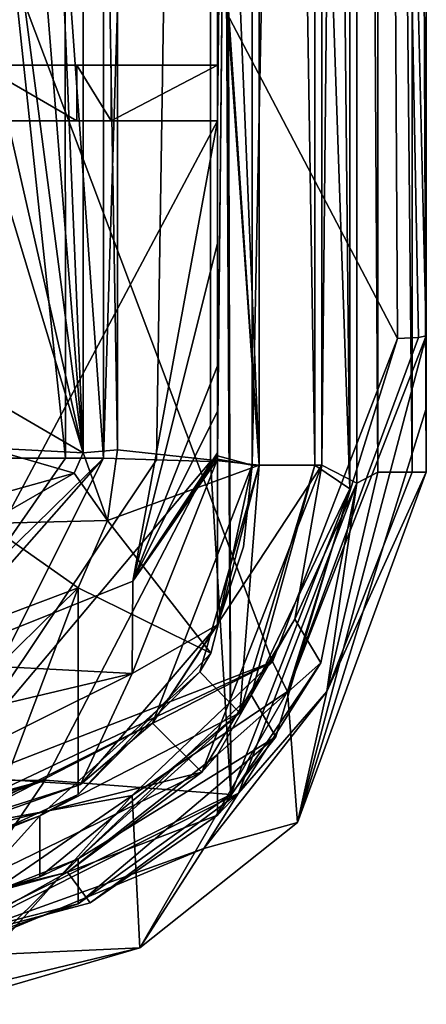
# Model space of a CAD drawing. Extents: x -200 to 200, y -702 to 625.
# Tile 84 of 256: x -66 to -60, y -698 to -684. Entities that reach past the tile are written whole.
import ezdxf

# ---------------------------------------------------------------- set-up
doc = ezdxf.new("R2010")
doc.units = 0
doc.header["$LTSCALE"] = 4.479492
for name, color, linetype in [('101', 7, 'CONTINUOUS'), ('105', 7, 'CONTINUOUS'), ('115', 7, 'CONTINUOUS'), ('140', 7, 'CONTINUOUS'), ('144', 7, 'CONTINUOUS'), ('158', 7, 'CONTINUOUS'), ('162', 7, 'CONTINUOUS'), ('212', 7, 'CONTINUOUS'), ('251', 7, 'CONTINUOUS'), ('33', 7, 'CONTINUOUS'), ('343', 7, 'CONTINUOUS'), ('352', 7, 'CONTINUOUS'), ('357', 7, 'CONTINUOUS'), ('423', 7, 'CONTINUOUS'), ('424', 7, 'CONTINUOUS'), ('478', 7, 'CONTINUOUS'), ('483', 7, 'CONTINUOUS'), ('509', 7, 'CONTINUOUS'), ('514', 7, 'CONTINUOUS'), ('524', 7, 'CONTINUOUS'), ('53', 7, 'CONTINUOUS'), ('542', 7, 'CONTINUOUS'), ('545', 7, 'CONTINUOUS'), ('546', 7, 'CONTINUOUS'), ('552', 7, 'CONTINUOUS'), ('56', 7, 'CONTINUOUS'), ('567', 7, 'CONTINUOUS'), ('570', 7, 'CONTINUOUS'), ('576', 7, 'CONTINUOUS'), ('579', 7, 'CONTINUOUS'), ('595', 7, 'CONTINUOUS'), ('605', 7, 'CONTINUOUS'), ('612', 7, 'CONTINUOUS'), ('617', 7, 'CONTINUOUS'), ('635', 7, 'CONTINUOUS'), ('638', 7, 'CONTINUOUS'), ('657', 7, 'CONTINUOUS'), ('663', 7, 'CONTINUOUS'), ('684', 7, 'CONTINUOUS'), ('685', 7, 'CONTINUOUS'), ('691', 7, 'CONTINUOUS'), ('701', 7, 'CONTINUOUS'), ('703', 7, 'CONTINUOUS'), ('713', 7, 'CONTINUOUS'), ('718', 7, 'CONTINUOUS'), ('719', 7, 'CONTINUOUS'), ('733', 7, 'CONTINUOUS'), ('74', 7, 'CONTINUOUS')]:
    doc.layers.add(name, color=color, linetype=linetype)

msp = doc.modelspace()

# ---------------------------------------------------------------- linework, layer by layer
at = {"layer": '101', "color": 7, "linetype": 'CONTINUOUS'}
for points in [[(-66.158, -661.616, -7.133), (-64.926, -690.559, -9.775), (-66.511, -670.874, -6.375), (-66.158, -661.616, -7.133)], [(-64.926, -661.57, -9.775), (-64.926, -690.559, -9.775), (-66.158, -661.616, -7.133), (-64.926, -661.57, -9.775)], [(-64.926, -690.559, -9.775), (-66.313, -680.014, -6.8), (-66.511, -670.874, -6.375), (-64.926, -690.559, -9.775)], [(-66.313, -680.014, -6.8), (-64.926, -690.559, -9.775), (-66.313, -684.494, -6.8), (-66.313, -680.014, -6.8)], [(-66.313, -684.494, -6.8), (-64.926, -690.559, -9.775), (-66.313, -685.994, -6.8), (-66.313, -684.494, -6.8)], [(-66.313, -685.994, -6.8), (-64.926, -690.559, -9.775), (-66.313, -689.755, -6.8), (-66.313, -685.994, -6.8)], [(-66.313, -689.755, -6.8), (-64.926, -690.559, -9.775), (-66.315, -690.486, -6.796), (-66.313, -689.755, -6.8)], [(-66.315, -690.486, -6.796), (-65.057, -690.851, -9.493), (-66.316, -691.2, -6.793), (-66.315, -690.486, -6.796)], [(-64.926, -690.559, -9.775), (-65.057, -690.851, -9.493), (-66.315, -690.486, -6.796), (-64.926, -690.559, -9.775)], [(-65.057, -690.851, -9.493), (-66.316, -691.575, -6.794), (-66.316, -691.2, -6.793), (-65.057, -690.851, -9.493)]]:
    msp.add_3dface(points, dxfattribs=at)
at = {"layer": '105', "color": 7, "linetype": 'CONTINUOUS'}
for points in [[(-62.4, -640.692, -11.805), (-61.6, -690.736, -11.805), (-62.4, -690.736, -11.805), (-62.4, -640.692, -11.805)], [(-61.6, -640.692, -11.805), (-61.6, -690.736, -11.805), (-62.4, -640.692, -11.805), (-61.6, -640.692, -11.805)], [(-62.4, -690.736, -11.805), (-62.678, -694.292, -11.805), (-63.251, -693.704, -11.805), (-62.4, -690.736, -11.805)], [(-61.6, -690.736, -11.805), (-62.678, -694.292, -11.805), (-62.4, -690.736, -11.805), (-61.6, -690.736, -11.805)], [(-62.678, -694.292, -11.805), (-65.549, -695.771, -11.805), (-63.251, -693.704, -11.805), (-62.678, -694.292, -11.805)], [(-62.678, -694.292, -11.805), (-65.549, -696.648, -11.805), (-65.549, -695.771, -11.805), (-62.678, -694.292, -11.805)]]:
    msp.add_3dface(points, dxfattribs=at)
at = {"layer": '115', "color": 7, "linetype": 'CONTINUOUS'}
for points in [[(-62.4, -640.692, -10.919), (-62.4, -690.736, -10.919), (-64.437, -641.253, -10.919), (-62.4, -640.692, -10.919)], [(-64.437, -641.253, -10.919), (-62.4, -690.736, -10.919), (-64.437, -660.55, -10.919), (-64.437, -641.253, -10.919)], [(-64.437, -660.55, -10.919), (-62.4, -690.736, -10.919), (-64.437, -661.55, -10.919), (-64.437, -660.55, -10.919)], [(-64.437, -661.55, -10.919), (-62.4, -690.736, -10.919), (-64.437, -690.517, -10.919), (-64.437, -661.55, -10.919)], [(-64.437, -690.517, -10.919), (-62.4, -690.736, -10.919), (-64.579, -691.533, -10.919), (-64.437, -690.517, -10.919)], [(-62.4, -690.736, -10.919), (-63.093, -693.435, -10.919), (-64.579, -691.533, -10.919), (-62.4, -690.736, -10.919)], [(-63.093, -693.435, -10.919), (-65, -692.495, -10.919), (-64.579, -691.533, -10.919), (-63.093, -693.435, -10.919)], [(-63.093, -693.435, -10.919), (-65, -695.465, -10.919), (-65, -692.495, -10.919), (-63.093, -693.435, -10.919)]]:
    msp.add_3dface(points, dxfattribs=at)
at = {"layer": '140', "color": 7, "linetype": 'CONTINUOUS'}
for points in [[(-61.6, -690.736, -10.919), (-61.6, -690.736, -11.805), (-61.6, -640.692, -11.805), (-61.6, -690.736, -10.919)], [(-61.6, -690.736, -10.919), (-61.6, -640.692, -11.805), (-61.6, -640.692, -10.919), (-61.6, -690.736, -10.919)]]:
    msp.add_3dface(points, dxfattribs=at)
at = {"layer": '144', "color": 7, "linetype": 'CONTINUOUS'}
for points in [[(-62.4, -690.736, -10.919), (-63.251, -693.704, -11.805), (-63.093, -693.435, -10.919), (-62.4, -690.736, -10.919)], [(-62.4, -690.736, -11.805), (-63.251, -693.704, -11.805), (-62.4, -690.736, -10.919), (-62.4, -690.736, -11.805)], [(-63.093, -693.435, -10.919), (-63.251, -693.704, -11.805), (-65, -695.465, -10.919), (-63.093, -693.435, -10.919)], [(-63.251, -693.704, -11.805), (-65.549, -695.771, -11.805), (-65, -695.465, -10.919), (-63.251, -693.704, -11.805)], [(-65, -695.465, -10.919), (-65.549, -695.771, -11.805), (-66.36, -696.091, -10.882), (-65, -695.465, -10.919)], [(-65.549, -695.771, -11.805), (-66.663, -696.175, -11.773), (-66.36, -696.091, -10.882), (-65.549, -695.771, -11.805)]]:
    msp.add_3dface(points, dxfattribs=at)
at = {"layer": '158', "color": 7, "linetype": 'CONTINUOUS'}
for points in [[(-62.162, -694.636, -10.919), (-61.1, -691.075, -10.919), (-62.808, -695.466, -8.963), (-62.162, -694.636, -10.919)], [(-61.1, -691.075, -10.919), (-61.1, -691.075, -8.986), (-62.808, -695.466, -8.963), (-61.1, -691.075, -10.919)], [(-65, -697.032, -10.919), (-62.162, -694.636, -10.919), (-62.808, -695.466, -8.963), (-65, -697.032, -10.919)], [(-65, -697.032, -10.919), (-62.808, -695.466, -8.963), (-67.03, -697.55, -8.86), (-65, -697.032, -10.919)], [(-65.994, -697.373, -10.893), (-65, -697.032, -10.919), (-67.03, -697.55, -8.86), (-65.994, -697.373, -10.893)]]:
    msp.add_3dface(points, dxfattribs=at)
at = {"layer": '162', "color": 7, "linetype": 'CONTINUOUS'}
for points in [[(-61.6, -690.736, -11.805), (-62.515, -694.034, -10.919), (-62.678, -694.292, -11.805), (-61.6, -690.736, -11.805)], [(-61.6, -690.736, -10.919), (-62.515, -694.034, -10.919), (-61.6, -690.736, -11.805), (-61.6, -690.736, -10.919)], [(-62.515, -694.034, -10.919), (-65, -696.39, -10.919), (-62.678, -694.292, -11.805), (-62.515, -694.034, -10.919)], [(-62.678, -694.292, -11.805), (-65, -696.39, -10.919), (-65.549, -696.648, -11.805), (-62.678, -694.292, -11.805)], [(-65, -696.39, -10.919), (-66.365, -696.923, -10.882), (-65.549, -696.648, -11.805), (-65, -696.39, -10.919)], [(-65.549, -696.648, -11.805), (-66.365, -696.923, -10.882), (-66.659, -696.994, -11.773), (-65.549, -696.648, -11.805)]]:
    msp.add_3dface(points, dxfattribs=at)
at = {"layer": '212', "color": 7, "linetype": 'CONTINUOUS'}
for points in [[(-63.1, -641.117, -8.958), (-64.635, -682.981, -5.666), (-64.635, -690.638, -5.666), (-63.1, -641.117, -8.958)], [(-63.877, -690.662, -7.292), (-63.1, -641.117, -8.958), (-64.635, -690.638, -5.666), (-63.877, -690.662, -7.292)], [(-63.1, -690.685, -8.958), (-63.1, -641.117, -8.958), (-63.877, -690.662, -7.292), (-63.1, -690.685, -8.958)]]:
    msp.add_3dface(points, dxfattribs=at)
at = {"layer": '251', "color": 7, "linetype": 'CONTINUOUS'}
for points in [[(-64.437, -661.55, -10.919), (-64.437, -690.517, -10.919), (-64.926, -661.57, -9.775), (-64.437, -661.55, -10.919)], [(-64.437, -690.517, -10.919), (-64.926, -690.559, -9.775), (-64.926, -661.57, -9.775), (-64.437, -690.517, -10.919)]]:
    msp.add_3dface(points, dxfattribs=at)
at = {"layer": '33', "color": 7, "linetype": 'CONTINUOUS'}
for points in [[(-62.99, -636.074, -8.96), (-63.1, -641.117, -8.958), (-62.808, -695.466, -8.963), (-62.99, -636.074, -8.96)], [(-61.1, -691.075, -8.986), (-61.1, -640.656, -8.986), (-62.99, -636.074, -8.96), (-61.1, -691.075, -8.986)], [(-61.1, -691.075, -8.986), (-62.99, -636.074, -8.96), (-62.808, -695.466, -8.963), (-61.1, -691.075, -8.986)], [(-63.1, -641.117, -8.958), (-63.1, -690.685, -8.958), (-62.808, -695.466, -8.963), (-63.1, -641.117, -8.958)], [(-63.1, -690.685, -8.958), (-65.472, -695.257, -8.906), (-62.808, -695.466, -8.963), (-63.1, -690.685, -8.958)], [(-65.472, -695.257, -8.906), (-69.174, -696.625, -8.783), (-67.03, -697.55, -8.86), (-65.472, -695.257, -8.906)], [(-62.808, -695.466, -8.963), (-65.472, -695.257, -8.906), (-67.03, -697.55, -8.86), (-62.808, -695.466, -8.963)]]:
    msp.add_3dface(points, dxfattribs=at)
at = {"layer": '343', "color": 7, "linetype": 'CONTINUOUS'}
for points in [[(-64.437, -690.517, -10.919), (-64.579, -691.533, -10.919), (-64.926, -690.559, -9.775), (-64.437, -690.517, -10.919)], [(-64.926, -690.559, -9.775), (-64.579, -691.533, -10.919), (-65.057, -690.851, -9.493), (-64.926, -690.559, -9.775)], [(-65.057, -690.851, -9.493), (-64.579, -691.533, -10.919), (-66.316, -691.575, -6.794), (-65.057, -690.851, -9.493)], [(-66.316, -691.575, -6.794), (-65, -692.495, -10.919), (-67.388, -693.398, -6.732), (-66.316, -691.575, -6.794)], [(-64.579, -691.533, -10.919), (-65, -692.495, -10.919), (-66.316, -691.575, -6.794), (-64.579, -691.533, -10.919)], [(-65, -692.495, -10.919), (-66.437, -693.903, -10.88), (-67.388, -693.398, -6.732), (-65, -692.495, -10.919)]]:
    msp.add_3dface(points, dxfattribs=at)
at = {"layer": '352', "color": 7, "linetype": 'CONTINUOUS'}
for points in [[(-65, -696.39, -10.919), (-65.994, -697.373, -10.893), (-66.365, -696.923, -10.882), (-65, -696.39, -10.919)], [(-65, -697.032, -10.919), (-65.994, -697.373, -10.893), (-65, -696.39, -10.919), (-65, -697.032, -10.919)]]:
    msp.add_3dface(points, dxfattribs=at)
at = {"layer": '357', "color": 7, "linetype": 'CONTINUOUS'}
for points in [[(-64.635, -690.638, -5.666), (-67.411, -693.778, -4.8), (-66.963, -695.272, -5.883), (-64.635, -690.638, -5.666)], [(-64.635, -690.638, -5.666), (-66.353, -692.315, -4.8), (-67.411, -693.778, -4.8), (-64.635, -690.638, -5.666)], [(-65.995, -690.638, -4.8), (-66.353, -692.315, -4.8), (-65.182, -690.638, -5.039), (-65.995, -690.638, -4.8)], [(-66.353, -692.315, -4.8), (-64.635, -690.638, -5.666), (-65.182, -690.638, -5.039), (-66.353, -692.315, -4.8)]]:
    msp.add_3dface(points, dxfattribs=at)
at = {"layer": '423', "color": 7, "linetype": 'CONTINUOUS'}
for points in [[(-65.549, -695.771, -11.805), (-66.659, -696.994, -11.773), (-66.663, -696.175, -11.773), (-65.549, -695.771, -11.805)], [(-65.549, -696.648, -11.805), (-66.659, -696.994, -11.773), (-65.549, -695.771, -11.805), (-65.549, -696.648, -11.805)]]:
    msp.add_3dface(points, dxfattribs=at)
at = {"layer": '424', "color": 7, "linetype": 'CONTINUOUS'}
for points in [[(-65, -692.495, -10.919), (-66.36, -696.091, -10.882), (-66.437, -693.903, -10.88), (-65, -692.495, -10.919)], [(-65, -695.465, -10.919), (-66.36, -696.091, -10.882), (-65, -692.495, -10.919), (-65, -695.465, -10.919)]]:
    msp.add_3dface(points, dxfattribs=at)
at = {"layer": '478', "color": 7, "linetype": 'CONTINUOUS'}
for points in [[(-64.635, -690.638, -5.666), (-66.963, -695.272, -5.883), (-63.877, -690.662, -7.292), (-64.635, -690.638, -5.666)], [(-63.1, -690.685, -8.958), (-63.877, -690.662, -7.292), (-66.963, -695.272, -5.883), (-63.1, -690.685, -8.958)], [(-65.472, -695.257, -8.906), (-63.1, -690.685, -8.958), (-66.963, -695.272, -5.883), (-65.472, -695.257, -8.906)], [(-65.472, -695.257, -8.906), (-70.4, -696.586, -6.221), (-69.787, -696.606, -7.502), (-65.472, -695.257, -8.906)], [(-70.4, -696.586, -6.221), (-65.472, -695.257, -8.906), (-66.963, -695.272, -5.883), (-70.4, -696.586, -6.221)], [(-69.174, -696.625, -8.783), (-65.472, -695.257, -8.906), (-69.787, -696.606, -7.502), (-69.174, -696.625, -8.783)]]:
    msp.add_3dface(points, dxfattribs=at)
at = {"layer": '483', "color": 7, "linetype": 'CONTINUOUS'}
for points in [[(-61.6, -640.692, -10.919), (-61.1, -640.656, -10.919), (-61.1, -691.075, -10.919), (-61.6, -640.692, -10.919)], [(-61.6, -690.736, -10.919), (-61.6, -640.692, -10.919), (-61.1, -691.075, -10.919), (-61.6, -690.736, -10.919)], [(-62.515, -694.034, -10.919), (-61.6, -690.736, -10.919), (-61.1, -691.075, -10.919), (-62.515, -694.034, -10.919)], [(-62.162, -694.636, -10.919), (-62.515, -694.034, -10.919), (-61.1, -691.075, -10.919), (-62.162, -694.636, -10.919)], [(-65, -696.39, -10.919), (-62.515, -694.034, -10.919), (-62.162, -694.636, -10.919), (-65, -696.39, -10.919)], [(-65, -697.032, -10.919), (-65, -696.39, -10.919), (-62.162, -694.636, -10.919), (-65, -697.032, -10.919)]]:
    msp.add_3dface(points, dxfattribs=at)
at = {"layer": '509', "color": 7, "linetype": 'CONTINUOUS'}
for points in [[(-64.528, -685.794, -10.96), (-64.528, -684.994, -10.96), (-65.017, -684.994, -9.815), (-64.528, -685.794, -10.96)], [(-65.017, -685.794, -9.815), (-64.528, -685.794, -10.96), (-65.017, -684.994, -9.815), (-65.017, -685.794, -9.815)]]:
    msp.add_3dface(points, dxfattribs=at)
at = {"layer": '514', "color": 7, "linetype": 'CONTINUOUS'}
for points in [[(-63, -684.994, -16.066), (-69.306, -684.994, -17.855), (-71.66, -684.994, -5.86), (-63, -684.994, -16.066)], [(-64.528, -684.994, -10.96), (-71.66, -684.994, -5.86), (-65.017, -684.994, -9.815), (-64.528, -684.994, -10.96)], [(-64.528, -684.994, -10.96), (-63, -684.994, -16.066), (-71.66, -684.994, -5.86), (-64.528, -684.994, -10.96)], [(-71.66, -684.994, -5.86), (-66.404, -684.994, -6.842), (-65.017, -684.994, -9.815), (-71.66, -684.994, -5.86)], [(-63, -684.994, -16.066), (-64.528, -684.994, -10.96), (-63, -684.994, -10.96), (-63, -684.994, -16.066)]]:
    msp.add_3dface(points, dxfattribs=at)
at = {"layer": '524', "color": 7, "linetype": 'CONTINUOUS'}
for points in [[(-63, -671.859, -15.943), (-73.13, -685.194, -18.477), (-71.66, -684.994, -18.27), (-63, -671.859, -15.943)], [(-72.082, -677.875, -17.918), (-73.13, -685.194, -18.477), (-63, -671.859, -15.943), (-72.082, -677.875, -17.918)], [(-63, -684.994, -16.066), (-63, -671.859, -15.943), (-71.66, -684.994, -18.27), (-63, -684.994, -16.066)], [(-69.306, -684.994, -17.855), (-63, -684.994, -16.066), (-71.66, -684.994, -18.27), (-69.306, -684.994, -17.855)]]:
    msp.add_3dface(points, dxfattribs=at)
at = {"layer": '53', "color": 7, "linetype": 'CONTINUOUS'}
for points in [[(-61.1, -691.075, -10.919), (-61.1, -640.656, -10.919), (-61.1, -691.075, -8.986), (-61.1, -691.075, -10.919)], [(-61.1, -691.075, -8.986), (-61.1, -640.656, -10.919), (-61.1, -640.656, -8.986), (-61.1, -691.075, -8.986)]]:
    msp.add_3dface(points, dxfattribs=at)
at = {"layer": '542', "color": 7, "linetype": 'CONTINUOUS'}
for points in [[(-63, -689.312, -15.927), (-64.215, -692.402, -16.284), (-63, -689.96, -13.45), (-63, -689.312, -15.927)], [(-64.215, -692.402, -16.284), (-63, -690.557, -10.96), (-63, -689.96, -13.45), (-64.215, -692.402, -16.284)], [(-64.224, -693.725, -10.937), (-63.001, -690.65, -10.96), (-64.215, -692.402, -16.284), (-64.224, -693.725, -10.937)], [(-64.215, -692.402, -16.284), (-63, -690.603, -10.96), (-63, -690.557, -10.96), (-64.215, -692.402, -16.284)], [(-64.215, -692.402, -16.284), (-63.001, -690.65, -10.96), (-63, -690.603, -10.96), (-64.215, -692.402, -16.284)], [(-67.143, -693.572, -17.353), (-64.224, -693.725, -10.937), (-64.215, -692.402, -16.284), (-67.143, -693.572, -17.353)], [(-64.224, -693.725, -10.937), (-67.143, -693.572, -17.353), (-67.142, -694.417, -14.116), (-64.224, -693.725, -10.937)], [(-67.141, -695.176, -10.858), (-64.224, -693.725, -10.937), (-67.142, -694.417, -14.116), (-67.141, -695.176, -10.858)]]:
    msp.add_3dface(points, dxfattribs=at)
at = {"layer": '545', "color": 7, "linetype": 'CONTINUOUS'}
for points in [[(-60.414, -688.918, -18.101), (-61.993, -693.985, -18.025), (-62.208, -693.561, -18.621), (-60.414, -688.918, -18.101)], [(-60, -688.881, -17.464), (-61.993, -693.985, -18.025), (-60.112, -688.903, -17.844), (-60, -688.881, -17.464)], [(-61.993, -693.985, -18.025), (-60.414, -688.918, -18.101), (-60.112, -688.903, -17.844), (-61.993, -693.985, -18.025)], [(-64.226, -695.481, -18.881), (-66.905, -695.966, -19.876), (-62.208, -693.561, -18.621), (-64.226, -695.481, -18.881)], [(-62.208, -693.561, -18.621), (-66.905, -695.966, -19.876), (-66.784, -695.72, -20.21), (-62.208, -693.561, -18.621)], [(-66.731, -695.314, -20.342), (-62.208, -693.561, -18.621), (-66.784, -695.72, -20.21), (-66.731, -695.314, -20.342)], [(-61.993, -693.985, -18.025), (-64.226, -695.481, -18.881), (-62.208, -693.561, -18.621), (-61.993, -693.985, -18.025)]]:
    msp.add_3dface(points, dxfattribs=at)
at = {"layer": '546', "color": 7, "linetype": 'CONTINUOUS'}
for points in [[(-63.001, -694.891, -10.96), (-65.151, -696.579, -10.915), (-63.001, -695.762, -10.96), (-63.001, -694.891, -10.96)], [(-63.001, -695.762, -10.96), (-65.151, -696.579, -10.915), (-64.827, -697.019, -10.923), (-63.001, -695.762, -10.96)], [(-65.151, -696.579, -10.915), (-67.813, -697.234, -10.835), (-66.964, -697.589, -10.864), (-65.151, -696.579, -10.915)], [(-64.827, -697.019, -10.923), (-65.151, -696.579, -10.915), (-66.964, -697.589, -10.864), (-64.827, -697.019, -10.923)]]:
    msp.add_3dface(points, dxfattribs=at)
at = {"layer": '552', "color": 7, "linetype": 'CONTINUOUS'}
for points in [[(-63, -684.994, -10.96), (-62.5, -640.692, -10.96), (-63, -641.152, -10.96), (-63, -684.994, -10.96)], [(-63, -685.794, -10.96), (-62.5, -640.692, -10.96), (-63, -684.994, -10.96), (-63, -685.794, -10.96)], [(-63, -690.557, -10.96), (-62.5, -640.692, -10.96), (-63, -685.794, -10.96), (-63, -690.557, -10.96)], [(-62.5, -690.736, -10.96), (-62.5, -640.692, -10.96), (-63, -690.603, -10.96), (-62.5, -690.736, -10.96)], [(-63, -690.603, -10.96), (-62.5, -640.692, -10.96), (-63, -690.557, -10.96), (-63, -690.603, -10.96)], [(-64.528, -684.994, -10.96), (-64.528, -685.794, -10.96), (-63, -684.994, -10.96), (-64.528, -684.994, -10.96)], [(-64.528, -685.794, -10.96), (-63, -685.794, -10.96), (-63, -684.994, -10.96), (-64.528, -685.794, -10.96)], [(-63.001, -690.65, -10.96), (-62.5, -690.736, -10.96), (-63, -690.603, -10.96), (-63.001, -690.65, -10.96)], [(-63.001, -690.65, -10.96), (-63.001, -693.03, -10.96), (-62.5, -690.736, -10.96), (-63.001, -690.65, -10.96)], [(-62.5, -690.736, -10.96), (-63.001, -693.03, -10.96), (-62.627, -691.91, -10.96), (-62.5, -690.736, -10.96)]]:
    msp.add_3dface(points, dxfattribs=at)
at = {"layer": '56', "color": 7, "linetype": 'CONTINUOUS'}
for points in [[(-62.4, -690.736, -11.805), (-62.4, -690.736, -10.919), (-62.4, -640.692, -10.919), (-62.4, -690.736, -11.805)], [(-62.4, -640.692, -11.805), (-62.4, -690.736, -11.805), (-62.4, -640.692, -10.919), (-62.4, -640.692, -11.805)]]:
    msp.add_3dface(points, dxfattribs=at)
at = {"layer": '567', "color": 7, "linetype": 'CONTINUOUS'}
for points in [[(-62.5, -640.692, -11.847), (-62.5, -690.736, -11.847), (-61.5, -640.692, -11.847), (-62.5, -640.692, -11.847)], [(-61.5, -640.692, -11.847), (-62.5, -690.736, -11.847), (-61.5, -690.736, -11.847), (-61.5, -640.692, -11.847)], [(-62.5, -690.736, -11.847), (-63.932, -694.438, -11.847), (-61.5, -690.736, -11.847), (-62.5, -690.736, -11.847)], [(-61.5, -690.736, -11.847), (-63.932, -694.438, -11.847), (-63.224, -695.146, -11.847), (-61.5, -690.736, -11.847)], [(-63.932, -694.438, -11.847), (-67.483, -696.212, -11.847), (-63.224, -695.146, -11.847), (-63.932, -694.438, -11.847)], [(-67.483, -696.212, -11.847), (-67.483, -697.216, -11.847), (-63.224, -695.146, -11.847), (-67.483, -696.212, -11.847)]]:
    msp.add_3dface(points, dxfattribs=at)
at = {"layer": '570', "color": 7, "linetype": 'CONTINUOUS'}
for points in [[(-61.5, -640.692, -10.96), (-61.5, -690.736, -10.96), (-61, -640.725, -10.96), (-61.5, -640.692, -10.96)], [(-61, -640.725, -10.96), (-61.5, -690.736, -10.96), (-61, -690.996, -10.96), (-61, -640.725, -10.96)], [(-61.5, -690.736, -10.96), (-61.887, -692.945, -10.96), (-61, -690.996, -10.96), (-61.5, -690.736, -10.96)], [(-61, -690.996, -10.96), (-61.887, -692.945, -10.96), (-61.516, -693.573, -10.96), (-61, -690.996, -10.96)], [(-61.887, -692.945, -10.96), (-63.001, -694.891, -10.96), (-61.516, -693.573, -10.96), (-61.887, -692.945, -10.96)], [(-63.001, -694.891, -10.96), (-63.001, -695.762, -10.96), (-61.516, -693.573, -10.96), (-63.001, -694.891, -10.96)]]:
    msp.add_3dface(points, dxfattribs=at)
at = {"layer": '576', "color": 7, "linetype": 'CONTINUOUS'}
for points in [[(-61.5, -690.736, -11.847), (-61.5, -690.736, -10.96), (-61.5, -640.692, -10.96), (-61.5, -690.736, -11.847)], [(-61.5, -640.692, -11.847), (-61.5, -690.736, -11.847), (-61.5, -640.692, -10.96), (-61.5, -640.692, -11.847)]]:
    msp.add_3dface(points, dxfattribs=at)
at = {"layer": '579', "color": 7, "linetype": 'CONTINUOUS'}
for points in [[(-61.5, -690.736, -11.847), (-63.224, -695.146, -11.847), (-61.5, -690.736, -10.96), (-61.5, -690.736, -11.847)], [(-61.5, -690.736, -10.96), (-63.224, -695.146, -11.847), (-61.887, -692.945, -10.96), (-61.5, -690.736, -10.96)], [(-61.887, -692.945, -10.96), (-63.224, -695.146, -11.847), (-63.001, -694.891, -10.96), (-61.887, -692.945, -10.96)], [(-63.001, -694.891, -10.96), (-63.224, -695.146, -11.847), (-65.151, -696.579, -10.915), (-63.001, -694.891, -10.96)], [(-63.224, -695.146, -11.847), (-67.483, -697.216, -11.847), (-65.151, -696.579, -10.915), (-63.224, -695.146, -11.847)], [(-67.648, -697.227, -11.841), (-67.813, -697.234, -11.836), (-65.151, -696.579, -10.915), (-67.648, -697.227, -11.841)], [(-67.813, -697.234, -11.836), (-67.813, -697.234, -10.835), (-65.151, -696.579, -10.915), (-67.813, -697.234, -11.836)], [(-67.483, -697.216, -11.847), (-67.648, -697.227, -11.841), (-65.151, -696.579, -10.915), (-67.483, -697.216, -11.847)]]:
    msp.add_3dface(points, dxfattribs=at)
at = {"layer": '595', "color": 7, "linetype": 'CONTINUOUS'}
for points in [[(-66.404, -685.794, -6.842), (-65.017, -685.794, -9.815), (-66.404, -684.994, -6.842), (-66.404, -685.794, -6.842)], [(-66.404, -684.994, -6.842), (-65.017, -685.794, -9.815), (-65.017, -684.994, -9.815), (-66.404, -684.994, -6.842)]]:
    msp.add_3dface(points, dxfattribs=at)
at = {"layer": '605', "color": 7, "linetype": 'CONTINUOUS'}
for points in [[(-61, -640.725, -8.987), (-61, -690.996, -8.987), (-60.694, -690.839, -8.99), (-61, -640.725, -8.987)], [(-60.694, -640.877, -8.99), (-61, -640.725, -8.987), (-60.694, -690.839, -8.99), (-60.694, -640.877, -8.99)], [(-60.694, -690.839, -8.99), (-61, -690.996, -8.987), (-61.428, -693.988, -8.983), (-60.694, -690.839, -8.99)], [(-61, -690.996, -8.987), (-62.695, -695.443, -8.965), (-61.428, -693.988, -8.983), (-61, -690.996, -8.987)], [(-61.428, -693.988, -8.983), (-62.695, -695.443, -8.965), (-63.196, -696.238, -8.957), (-61.428, -693.988, -8.983)], [(-62.695, -695.443, -8.965), (-66.964, -697.589, -8.862), (-63.196, -696.238, -8.957), (-62.695, -695.443, -8.965)], [(-63.196, -696.238, -8.957), (-66.964, -697.589, -8.862), (-66.934, -697.793, -8.863), (-63.196, -696.238, -8.957)]]:
    msp.add_3dface(points, dxfattribs=at)
at = {"layer": '612', "color": 7, "linetype": 'CONTINUOUS'}
for points in [[(-60.203, -640.877, -9.197), (-60.694, -640.877, -8.99), (-60.203, -690.839, -9.197), (-60.203, -640.877, -9.197)], [(-60.694, -640.877, -8.99), (-60.694, -690.839, -8.99), (-60.203, -690.839, -9.197), (-60.694, -640.877, -8.99)], [(-60, -690.839, -9.69), (-60, -640.877, -9.69), (-60.203, -640.877, -9.197), (-60, -690.839, -9.69)], [(-60, -690.839, -9.69), (-60.203, -640.877, -9.197), (-60.203, -690.839, -9.197), (-60, -690.839, -9.69)]]:
    msp.add_3dface(points, dxfattribs=at)
at = {"layer": '617', "color": 7, "linetype": 'CONTINUOUS'}
for points in [[(-60, -640.877, -9.69), (-60, -690.839, -9.69), (-60, -641.602, -12.92), (-60, -640.877, -9.69)], [(-60, -690.839, -9.69), (-60, -642.413, -16.129), (-60, -641.602, -12.92), (-60, -690.839, -9.69)], [(-60, -642.413, -16.129), (-60, -690.839, -9.69), (-60, -664.919, -17.499), (-60, -642.413, -16.129)], [(-60, -690.839, -9.69), (-60, -688.881, -17.464), (-60, -664.919, -17.499), (-60, -690.839, -9.69)], [(-60, -690.839, -9.69), (-60, -689.925, -13.592), (-60, -688.881, -17.464), (-60, -690.839, -9.69)]]:
    msp.add_3dface(points, dxfattribs=at)
at = {"layer": '635', "color": 7, "linetype": 'CONTINUOUS'}
for points in [[(-61.993, -693.985, -18.025), (-60, -688.881, -17.464), (-61.85, -695.866, -9.75), (-61.993, -693.985, -18.025)], [(-60, -688.881, -17.464), (-60, -689.925, -13.592), (-61.85, -695.866, -9.75), (-60, -688.881, -17.464)], [(-60, -689.925, -13.592), (-60, -690.839, -9.69), (-61.85, -695.866, -9.75), (-60, -689.925, -13.592)], [(-64.226, -695.481, -18.881), (-61.993, -693.985, -18.025), (-64.112, -697.665, -9.756), (-64.226, -695.481, -18.881)], [(-64.112, -697.665, -9.756), (-61.993, -693.985, -18.025), (-61.85, -695.866, -9.75), (-64.112, -697.665, -9.756)], [(-66.903, -697.325, -14.815), (-66.905, -695.966, -19.876), (-64.226, -695.481, -18.881), (-66.903, -697.325, -14.815)], [(-66.901, -698.477, -9.703), (-66.903, -697.325, -14.815), (-64.226, -695.481, -18.881), (-66.901, -698.477, -9.703)], [(-66.901, -698.477, -9.703), (-64.226, -695.481, -18.881), (-64.112, -697.665, -9.756), (-66.901, -698.477, -9.703)]]:
    msp.add_3dface(points, dxfattribs=at)
at = {"layer": '638', "color": 7, "linetype": 'CONTINUOUS'}
for points in [[(-66.404, -685.794, -6.842), (-71.66, -685.794, -18.316), (-65.017, -685.794, -9.815), (-66.404, -685.794, -6.842)], [(-71.66, -685.794, -18.316), (-64.528, -685.794, -10.96), (-65.017, -685.794, -9.815), (-71.66, -685.794, -18.316)], [(-71.66, -685.794, -18.316), (-67.272, -685.794, -17.404), (-63, -685.794, -16.048), (-71.66, -685.794, -18.316)], [(-71.66, -685.794, -18.316), (-63, -685.794, -10.96), (-64.528, -685.794, -10.96), (-71.66, -685.794, -18.316)], [(-71.66, -685.794, -18.316), (-63, -685.794, -16.048), (-63, -685.794, -10.96), (-71.66, -685.794, -18.316)]]:
    msp.add_3dface(points, dxfattribs=at)
at = {"layer": '657', "color": 7, "linetype": 'CONTINUOUS'}
for points in [[(-67.272, -685.794, -17.404), (-67.143, -693.572, -17.353), (-63, -685.794, -16.048), (-67.272, -685.794, -17.404)], [(-63, -685.794, -16.048), (-67.143, -693.572, -17.353), (-64.215, -692.402, -16.284), (-63, -685.794, -16.048)], [(-63, -687.553, -15.996), (-63, -685.794, -16.048), (-64.215, -692.402, -16.284), (-63, -687.553, -15.996)], [(-63, -689.312, -15.927), (-63, -687.553, -15.996), (-64.215, -692.402, -16.284), (-63, -689.312, -15.927)]]:
    msp.add_3dface(points, dxfattribs=at)
at = {"layer": '663', "color": 7, "linetype": 'CONTINUOUS'}
for points in [[(-60, -690.839, -9.69), (-61.428, -693.988, -8.983), (-61.85, -695.866, -9.75), (-60, -690.839, -9.69)], [(-61.428, -693.988, -8.983), (-60, -690.839, -9.69), (-60.203, -690.839, -9.197), (-61.428, -693.988, -8.983)], [(-60.694, -690.839, -8.99), (-61.428, -693.988, -8.983), (-60.203, -690.839, -9.197), (-60.694, -690.839, -8.99)], [(-61.428, -693.988, -8.983), (-63.196, -696.238, -8.957), (-61.85, -695.866, -9.75), (-61.428, -693.988, -8.983)], [(-63.196, -696.238, -8.957), (-64.112, -697.665, -9.756), (-61.85, -695.866, -9.75), (-63.196, -696.238, -8.957)], [(-63.196, -696.238, -8.957), (-66.934, -697.793, -8.863), (-64.112, -697.665, -9.756), (-63.196, -696.238, -8.957)], [(-64.112, -697.665, -9.756), (-66.934, -697.793, -8.863), (-66.902, -698.334, -9.123), (-64.112, -697.665, -9.756)], [(-66.901, -698.477, -9.703), (-64.112, -697.665, -9.756), (-66.902, -698.334, -9.123), (-66.901, -698.477, -9.703)]]:
    msp.add_3dface(points, dxfattribs=at)
at = {"layer": '684', "color": 7, "linetype": 'CONTINUOUS'}
for points in [[(-63.001, -690.65, -10.96), (-64.224, -693.725, -10.937), (-63.001, -693.03, -10.96), (-63.001, -690.65, -10.96)], [(-63.001, -693.03, -10.96), (-64.224, -693.725, -10.937), (-64.965, -695.323, -10.92), (-63.001, -693.03, -10.96)], [(-64.224, -693.725, -10.937), (-67.141, -695.176, -10.858), (-64.965, -695.323, -10.92), (-64.224, -693.725, -10.937)], [(-64.965, -695.323, -10.92), (-67.141, -695.176, -10.858), (-67.842, -696.234, -10.834), (-64.965, -695.323, -10.92)]]:
    msp.add_3dface(points, dxfattribs=at)
at = {"layer": '685', "color": 7, "linetype": 'CONTINUOUS'}
for points in [[(-63, -690.557, -10.96), (-63, -685.794, -16.048), (-63, -689.96, -13.45), (-63, -690.557, -10.96)], [(-63, -685.794, -16.048), (-63, -690.557, -10.96), (-63, -685.794, -10.96), (-63, -685.794, -16.048)], [(-63, -685.794, -16.048), (-63, -689.312, -15.927), (-63, -689.96, -13.45), (-63, -685.794, -16.048)], [(-63, -685.794, -16.048), (-63, -687.553, -15.996), (-63, -689.312, -15.927), (-63, -685.794, -16.048)]]:
    msp.add_3dface(points, dxfattribs=at)
at = {"layer": '691', "color": 7, "linetype": 'CONTINUOUS'}
for points in [[(-62.5, -640.692, -11.847), (-62.5, -640.692, -10.96), (-62.5, -690.736, -10.96), (-62.5, -640.692, -11.847)], [(-62.5, -690.736, -11.847), (-62.5, -640.692, -11.847), (-62.5, -690.736, -10.96), (-62.5, -690.736, -11.847)]]:
    msp.add_3dface(points, dxfattribs=at)
at = {"layer": '701', "color": 7, "linetype": 'CONTINUOUS'}
for points in [[(-62.695, -695.443, -8.965), (-61, -690.996, -8.987), (-61.516, -693.573, -10.96), (-62.695, -695.443, -8.965)], [(-61, -690.996, -8.987), (-61, -690.996, -10.96), (-61.516, -693.573, -10.96), (-61, -690.996, -8.987)], [(-63.001, -695.762, -10.96), (-62.695, -695.443, -8.965), (-61.516, -693.573, -10.96), (-63.001, -695.762, -10.96)], [(-66.964, -697.589, -8.862), (-62.695, -695.443, -8.965), (-66.964, -697.589, -10.864), (-66.964, -697.589, -8.862)], [(-62.695, -695.443, -8.965), (-64.827, -697.019, -10.923), (-66.964, -697.589, -10.864), (-62.695, -695.443, -8.965)], [(-62.695, -695.443, -8.965), (-63.001, -695.762, -10.96), (-64.827, -697.019, -10.923), (-62.695, -695.443, -8.965)]]:
    msp.add_3dface(points, dxfattribs=at)
at = {"layer": '703', "color": 7, "linetype": 'CONTINUOUS'}
for points in [[(-63, -684.994, -16.066), (-63, -684.994, -10.96), (-63, -641.152, -10.96), (-63, -684.994, -16.066)], [(-63, -671.859, -15.943), (-63, -684.994, -16.066), (-63, -641.152, -10.96), (-63, -671.859, -15.943)]]:
    msp.add_3dface(points, dxfattribs=at)
at = {"layer": '713', "color": 7, "linetype": 'CONTINUOUS'}
for points in [[(-62.5, -690.736, -11.847), (-63.001, -693.03, -10.96), (-63.932, -694.438, -11.847), (-62.5, -690.736, -11.847)], [(-63.001, -693.03, -10.96), (-62.5, -690.736, -11.847), (-62.627, -691.91, -10.96), (-63.001, -693.03, -10.96)], [(-62.5, -690.736, -11.847), (-62.5, -690.736, -10.96), (-62.627, -691.91, -10.96), (-62.5, -690.736, -11.847)], [(-63.001, -693.03, -10.96), (-64.965, -695.323, -10.92), (-63.932, -694.438, -11.847), (-63.001, -693.03, -10.96)], [(-63.932, -694.438, -11.847), (-64.965, -695.323, -10.92), (-67.483, -696.212, -11.847), (-63.932, -694.438, -11.847)], [(-64.965, -695.323, -10.92), (-67.842, -696.234, -10.834), (-67.483, -696.212, -11.847), (-64.965, -695.323, -10.92)]]:
    msp.add_3dface(points, dxfattribs=at)
at = {"layer": '718', "color": 7, "linetype": 'CONTINUOUS'}
for points in [[(-61, -640.725, -8.987), (-61, -640.725, -10.96), (-61, -690.996, -10.96), (-61, -640.725, -8.987)], [(-61, -690.996, -8.987), (-61, -640.725, -8.987), (-61, -690.996, -10.96), (-61, -690.996, -8.987)]]:
    msp.add_3dface(points, dxfattribs=at)
at = {"layer": '719', "color": 7, "linetype": 'CONTINUOUS'}
for points in [[(-60.541, -666.162, -18.229), (-60.414, -688.918, -18.101), (-72.996, -664.943, -19.652), (-60.541, -666.162, -18.229)], [(-60.414, -688.918, -18.101), (-62.208, -693.561, -18.621), (-72.996, -664.943, -19.652), (-60.414, -688.918, -18.101)], [(-62.208, -693.561, -18.621), (-66.731, -695.314, -20.342), (-72.996, -664.943, -19.652), (-62.208, -693.561, -18.621)]]:
    msp.add_3dface(points, dxfattribs=at)
at = {"layer": '733', "color": 7, "linetype": 'CONTINUOUS'}
for points in [[(-60, -664.919, -17.499), (-60, -688.881, -17.464), (-60.541, -666.162, -18.229), (-60, -664.919, -17.499)], [(-60.112, -688.903, -17.844), (-60.414, -688.918, -18.101), (-60.541, -666.162, -18.229), (-60.112, -688.903, -17.844)], [(-60, -688.881, -17.464), (-60.112, -688.903, -17.844), (-60.541, -666.162, -18.229), (-60, -688.881, -17.464)]]:
    msp.add_3dface(points, dxfattribs=at)
at = {"layer": '74', "color": 7, "linetype": 'CONTINUOUS'}
for points in [[(-65.189, -682.981, -5.035), (-65.995, -682.981, -4.8), (-65.182, -690.638, -5.039), (-65.189, -682.981, -5.035)], [(-65.995, -682.981, -4.8), (-65.995, -690.638, -4.8), (-65.182, -690.638, -5.039), (-65.995, -682.981, -4.8)], [(-64.635, -690.638, -5.666), (-65.189, -682.981, -5.035), (-65.182, -690.638, -5.039), (-64.635, -690.638, -5.666)], [(-64.635, -690.638, -5.666), (-64.635, -682.981, -5.666), (-65.189, -682.981, -5.035), (-64.635, -690.638, -5.666)]]:
    msp.add_3dface(points, dxfattribs=at)

doc.saveas('drawing.dxf')
